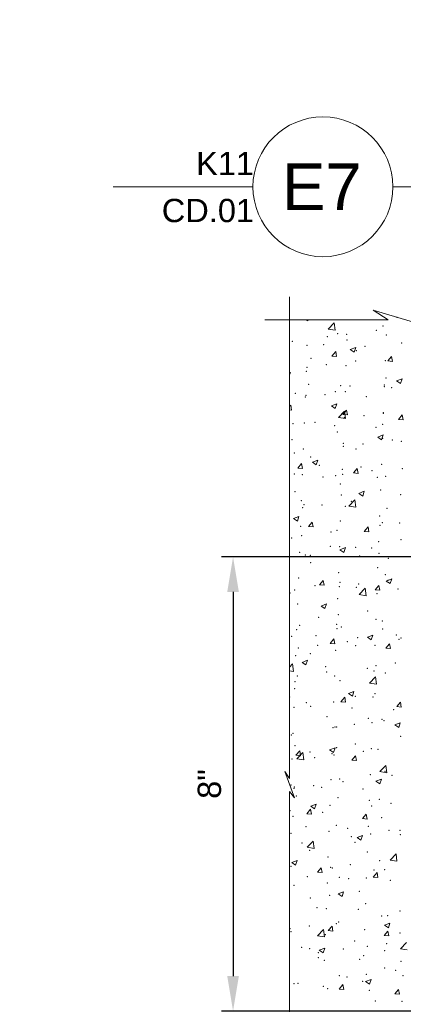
# Model space of a CAD drawing. Header units: inches. Extents: x -1135 to -511, y 39 to 358.
# Tile 7 of 26: x -870 to -845, y 72 to 136. Entities that reach past the tile are written whole.
import ezdxf
from ezdxf.enums import TextEntityAlignment as Align

# ---------------------------------------------------------------- set-up
doc = ezdxf.new("R2010")
doc.units = ezdxf.units.IN
doc.header["$MEASUREMENT"] = 0
doc.layers.get('DefPoints').update_dxf_attribs({"lineweight": 0})
for name, color, linetype, lineweight in [('G-ANNO-DIMS', 7, 'Continuous', 0), ('G-ANNO-MASK', 16, 'Continuous', 0), ('G-ANNO-PATT', 250, 'Continuous', 0)]:
    doc.layers.add(name, color=color, linetype=linetype, lineweight=lineweight)
doc.layers.add('G-ANNO-NPLT', color=1, linetype='Continuous', lineweight=0, plot=False)
doc.styles.add("AEC_AC_05ArchDims-CC_1_1'", font='arial.ttf', dxfattribs={"height": 1.5})
doc.styles.add('Arial', font='arial.ttf')
doc.dimstyles.new("AEC_AC_05_Arch-Dims_1_1'", dxfattribs={"dimtxt": 1.5, "dimasz": 2.25, "dimexe": 0.75, "dimexo": 0.75, "dimgap": 0.75, "dimtad": 1, "dimdec": 4, "dimzin": 15, "dimdsep": 46, "dimlunit": 4, "dimtxsty": "AEC_AC_05ArchDims-CC_1_1'", "dimcen": 0.09, "dimclrd": 256, "dimclre": 256, "dimazin": 2, "dimtfac": 0.7, "dimtdec": 4, "dimtix": 1, "dimtmove": 1, "dimatfit": 3, "dimfxl": 1, "dimfrac": 1, "dimtolj": 1, "dimtzin": 15, "dimlwd": 30, "dimlwe": 30, "dimarcsym": 0})

# ---------------------------------------------------------------- blocks, each defined once
blk = doc.blocks.new('*D61')
at = {"layer": 'DefPoints', "color": 0, "transparency": 16777216}
for p in [(-842.423, 101.015, 0), (-855.809, 71.786, 0), (-838.579, 71.786, 0)]:
    blk.add_point(p, dxfattribs=at)
at = {"layer": 'G-ANNO-DIMS', "lineweight": 25, "transparency": 16777216}
for p, q in [((-843.173, 101.015, 0), (-856.559, 101.015, 0)), ((-839.329, 71.786, 0), (-856.559, 71.786, 0))]:
    blk.add_line(p, q, dxfattribs=at)
at = {"layer": 'G-ANNO-DIMS', "lineweight": -2, "transparency": 16777216}
blk.add_line((-855.809, 98.765, 0), (-855.809, 74.036, 0), dxfattribs=at)
at = {"layer": 'G-ANNO-DIMS', "transparency": 16777216}
for points in [[(-856.184, 98.765, 0), (-855.434, 98.765, 0), (-855.809, 101.015, 0)], [(-856.184, 74.036, 0), (-855.434, 74.036, 0), (-855.809, 71.786, 0)]]:
    blk.add_solid(points, dxfattribs=at)
at = {"layer": 'G-ANNO-DIMS', "color": 0, "lineweight": 25, "transparency": 16777216, "insert": (-857.325, 86.4, 0), "char_height": 1.5, "attachment_point": 5, "rotation": 90, "style": "AEC_AC_05ArchDims-CC_1_1'"}
blk.add_mtext('\\A1;8"', dxfattribs=at)
blk = doc.blocks.new('*U77')
at = {"color": 5}
blk.add_line((0, 0), (7.0661, 0), dxfattribs=at)
blk.add_lwpolyline([(-0.75, 0), (-1.5, 0)], dxfattribs=at)
blk.add_circle((-0.375, 0), 0.375, dxfattribs=at)
at = {"style": 'Arial'}
blk.add_attdef('TITLE', text='', height=0.25, dxfattribs=at).set_placement((0.0614, 0.0625), align=Align.BOTTOM_LEFT)
for tag, p, height in [('REFDETL_001', (-0.9874, 0.0646), 0.125), ('DETAIL_001', (-0.6073, -0.125), 0.25), ('DWGREF_001', (-1.2397, -0.1896), 0.125)]:
    blk.add_attdef(tag, p, '', height=height, dxfattribs=at)
blk.add_attdef('SCALE', text='', height=0.125, dxfattribs=at).set_placement((0.7489, -0.0625), align=Align.TOP_LEFT)

msp = doc.modelspace()

# ---------------------------------------------------------------- linework, layer by layer
at = {"layer": 'G-ANNO-MASK'}
for p, q in [((-852.16958, 117.75502, 0), (-852.16958, 86.76445, 0)), ((-845.82141, 116.28774, 0), (-853.76852, 116.28774, 0)), ((-852.16958, 85.92691, 0), (-852.16958, 66.7206, 0))]:
    msp.add_line(p, q, dxfattribs=at)
at = {"layer": 'G-ANNO-MASK', "elevation": 0, "flags": 128}
for points in [[(-845.82141, 116.28774), (-846.8033, 116.91272), (-842.83291, 115.71827), (-843.41824, 116.28774)], [(-852.16958, 86.76445), (-852.48366, 87.21495), (-851.85392, 85.52083), (-852.16958, 85.92691)]]:
    msp.add_lwpolyline(points, dxfattribs=at)
at = {"layer": 'G-ANNO-NPLT'}
msp.add_3dface([(-620.8441, 285.13311, -3.51772), (-980.8441, 285.13311, -3.51772), (-980.8441, 39.13311, -3.51772), (-620.8441, 39.13311, -3.51772)], dxfattribs=at)
at = {"layer": 'G-ANNO-PATT'}
for p, q in [((-851.10876, 116.28774, 0), (-851.00378, 116.21692, 0)), ((-851.00378, 116.21692, 0), (-850.98002, 116.28774, 0)), ((-849.68391, 115.68656, 0), (-849.29447, 116.09244, 0)), ((-849.23922, 115.61761, 0), (-849.29446, 116.09246, 0)), ((-849.6839, 115.68657, 0), (-849.23922, 115.61761, 0)), ((-849.44496, 113.94573, 0), (-849.20391, 114.233, 0)), ((-849.1461, 113.91959, 0), (-849.20391, 114.233, 0)), ((-848.26795, 114.37158, 0), (-847.91786, 114.50597, 0)), ((-848.26795, 114.37158, 0), (-848.01924, 114.20383, 0)), ((-848.01924, 114.20383, 0), (-847.91786, 114.50598, 0)), ((-849.44496, 113.94573, 0), (-849.1461, 113.91958, 0)), ((-845.85866, 113.63197, 0), (-845.5598, 113.60582, 0)), ((-845.85865, 113.63197, 0), (-845.61761, 113.91924, 0)), ((-845.5598, 113.60583, 0), (-845.61761, 113.91924, 0)), ((-852.16958, 112.87389, 0), (-852.11897, 112.89332, 0)), ((-852.16958, 112.74249, 0), (-852.11897, 112.89332, 0)), ((-845.28342, 112.35849, 0), (-845.03471, 112.19073, 0)), ((-845.28341, 112.35849, 0), (-844.93332, 112.49288, 0)), ((-845.03471, 112.19074, 0), (-844.93332, 112.49288, 0)), ((-852.16958, 110.69865, 0), (-852.09645, 110.7858, 0)), ((-852.16958, 110.48384, 0), (-852.03864, 110.47238, 0)), ((-852.03865, 110.47239, 0), (-852.09646, 110.7858, 0)), ((-849.48453, 110.74583, 0), (-849.13443, 110.88022, 0)), ((-849.48453, 110.74583, 0), (-849.23582, 110.57808, 0)), ((-849.23582, 110.57808, 0), (-849.13444, 110.88023, 0)), ((-849.02102, 109.98837, 0), (-848.63157, 110.39425, 0)), ((-848.7512, 110.18477, 0), (-848.51015, 110.47204, 0)), ((-848.57632, 109.91941, 0), (-848.63156, 110.39426, 0)), ((-848.45234, 110.15863, 0), (-848.51016, 110.47204, 0)), ((-849.02101, 109.98838, 0), (-848.57632, 109.91941, 0)), ((-848.7512, 110.18477, 0), (-848.45234, 110.15862, 0)), ((-845.1649, 109.87101, 0), (-844.92385, 110.15828, 0)), ((-845.1649, 109.87101, 0), (-844.86604, 109.84486, 0)), ((-844.86604, 109.84487, 0), (-844.92386, 110.15828, 0)), ((-846.49999, 108.73274, 0), (-846.1499, 108.86713, 0)), ((-846.49999, 108.73274, 0), (-846.25128, 108.56498, 0)), ((-846.25128, 108.56498, 0), (-846.1499, 108.86713, 0)), ((-850.7011, 107.12008, 0), (-850.35101, 107.25447, 0)), ((-850.7011, 107.12008, 0), (-850.45239, 106.95233, 0)), ((-850.45239, 106.95233, 0), (-850.35101, 107.25447, 0)), ((-851.64375, 106.73757, 0), (-851.34489, 106.71142, 0)), ((-851.64374, 106.73757, 0), (-851.4027, 107.02484, 0)), ((-851.34489, 106.71143, 0), (-851.4027, 107.02484, 0)), ((-848.05744, 106.42381, 0), (-847.8164, 106.71108, 0)), ((-847.75859, 106.39767, 0), (-847.8164, 106.71108, 0)), ((-848.05744, 106.42381, 0), (-847.75859, 106.39766, 0)), ((-847.71657, 105.10699, 0), (-847.36648, 105.24138, 0)), ((-847.46786, 104.93923, 0), (-847.36648, 105.24138, 0)), ((-848.35812, 104.29018, 0), (-847.96868, 104.69606, 0)), ((-847.91343, 104.22122, 0), (-847.96867, 104.69607, 0)), ((-847.71657, 105.10699, 0), (-847.46786, 104.93923, 0)), ((-848.35811, 104.29019, 0), (-847.91343, 104.22122, 0)), ((-851.91768, 103.49433, 0), (-851.56759, 103.62872, 0)), ((-851.91768, 103.49433, 0), (-851.66897, 103.32658, 0)), ((-851.66897, 103.32658, 0), (-851.56759, 103.62872, 0)), ((-850.94999, 102.97661, 0), (-850.70894, 103.26388, 0)), ((-850.94999, 102.97661, 0), (-850.65113, 102.95046, 0)), ((-850.65113, 102.95046, 0), (-850.70894, 103.26388, 0)), ((-847.36369, 102.66285, 0), (-847.12264, 102.95012, 0)), ((-847.06483, 102.6367, 0), (-847.12264, 102.95012, 0)), ((-847.36369, 102.66285, 0), (-847.06483, 102.6367, 0)), ((-848.93315, 101.48124, 0), (-848.58305, 101.61563, 0)), ((-848.93315, 101.48124, 0), (-848.68443, 101.31348, 0)), ((-848.68444, 101.31348, 0), (-848.58305, 101.61563, 0)), ((-845.94861, 99.46815, 0), (-845.59852, 99.60253, 0)), ((-845.6999, 99.30039, 0), (-845.59852, 99.60253, 0)), ((-850.25623, 99.21565, 0), (-850.01519, 99.50292, 0)), ((-850.25623, 99.21565, 0), (-849.95737, 99.1895, 0)), ((-849.95737, 99.1895, 0), (-850.01519, 99.50292, 0)), ((-847.69522, 98.59199, 0), (-847.30578, 98.99788, 0)), ((-847.25053, 98.52303, 0), (-847.30577, 98.99788, 0)), ((-846.66993, 98.90189, 0), (-846.42888, 99.18916, 0)), ((-846.66993, 98.90189, 0), (-846.37107, 98.87574, 0)), ((-846.37107, 98.87574, 0), (-846.42889, 99.18916, 0)), ((-845.94861, 99.46815, 0), (-845.6999, 99.30039, 0)), ((-847.69522, 98.592, 0), (-847.25053, 98.52303, 0)), ((-850.14972, 97.85549, 0), (-849.79963, 97.98988, 0)), ((-850.14972, 97.85549, 0), (-849.90101, 97.68773, 0)), ((-849.90101, 97.68773, 0), (-849.79963, 97.98988, 0)), ((-849.56247, 95.45469, 0), (-849.32143, 95.74196, 0)), ((-849.26362, 95.42854, 0), (-849.32143, 95.74196, 0)), ((-847.16519, 95.8424, 0), (-846.81509, 95.97678, 0)), ((-847.16519, 95.8424, 0), (-846.91648, 95.67464, 0)), ((-846.91648, 95.67464, 0), (-846.8151, 95.97678, 0)), ((-849.56248, 95.45469, 0), (-849.26362, 95.42854, 0)), ((-845.97617, 95.14093, 0), (-845.73513, 95.42819, 0)), ((-845.97617, 95.14093, 0), (-845.67732, 95.11478, 0)), ((-845.67732, 95.11478, 0), (-845.73513, 95.4282, 0)), ((-852.16958, 93.92875, 0), (-851.97909, 94.12728, 0)), ((-851.92384, 93.65244, 0), (-851.97908, 94.12729, 0)), ((-851.3663, 94.22974, 0), (-851.01621, 94.36413, 0)), ((-851.3663, 94.22974, 0), (-851.11759, 94.06198, 0)), ((-851.11759, 94.06198, 0), (-851.01621, 94.36413, 0)), ((-852.16958, 93.69055, 0), (-851.92384, 93.65244, 0)), ((-847.03232, 92.8938, 0), (-846.64288, 93.29969, 0)), ((-846.58764, 92.82484, 0), (-846.64288, 93.29969, 0)), ((-847.03232, 92.89381, 0), (-846.58764, 92.82484, 0)), ((-852.15616, 91.98134, 0), (-852.16958, 92.05408, 0)), ((-852.16958, 91.98252, 0), (-852.15616, 91.98134, 0)), ((-848.86872, 91.69373, 0), (-848.62767, 91.98099, 0)), ((-848.56986, 91.66758, 0), (-848.62767, 91.98099, 0)), ((-848.38176, 92.21665, 0), (-848.03167, 92.35103, 0)), ((-848.38176, 92.21665, 0), (-848.13305, 92.04889, 0)), ((-848.13305, 92.04889, 0), (-848.03167, 92.35103, 0)), ((-848.86872, 91.69373, 0), (-848.56986, 91.66758, 0)), ((-845.28242, 91.37997, 0), (-845.04137, 91.66723, 0)), ((-845.28242, 91.37997, 0), (-844.98356, 91.35382, 0)), ((-844.98356, 91.35382, 0), (-845.04137, 91.66723, 0)), ((-845.39723, 90.20355, 0), (-845.04714, 90.33794, 0)), ((-845.39723, 90.20355, 0), (-845.14852, 90.03579, 0)), ((-845.14852, 90.03579, 0), (-845.04714, 90.33794, 0)), ((-851.76126, 88.24653, 0), (-851.52022, 88.53379, 0)), ((-851.76126, 88.24653, 0), (-851.4624, 88.22038, 0)), ((-851.70563, 88.02321, 0), (-851.31619, 88.42909, 0)), ((-851.46241, 88.22038, 0), (-851.52022, 88.53379, 0)), ((-851.26095, 87.95425, 0), (-851.31619, 88.4291, 0)), ((-849.59834, 88.5909, 0), (-849.24825, 88.72528, 0)), ((-849.59834, 88.5909, 0), (-849.34963, 88.42314, 0)), ((-849.34963, 88.42314, 0), (-849.24825, 88.72528, 0)), ((-848.17496, 87.93277, 0), (-847.93392, 88.22003, 0)), ((-847.8761, 87.90662, 0), (-847.93392, 88.22003, 0)), ((-851.70563, 88.02321, 0), (-851.26095, 87.95425, 0)), ((-848.17496, 87.93277, 0), (-847.8761, 87.90662, 0)), ((-846.36943, 87.19561, 0), (-845.97998, 87.6015, 0)), ((-845.92474, 87.12665, 0), (-845.97998, 87.6015, 0)), ((-846.36943, 87.19561, 0), (-845.92474, 87.12665, 0)), ((-846.61381, 86.5778, 0), (-846.26371, 86.71219, 0)), ((-846.61381, 86.5778, 0), (-846.36509, 86.41004, 0)), ((-846.3651, 86.41004, 0), (-846.26371, 86.71219, 0)), ((-850.81492, 84.96515, 0), (-850.46483, 85.09953, 0)), ((-850.81492, 84.96515, 0), (-850.56621, 84.79739, 0)), ((-850.56621, 84.79739, 0), (-850.46483, 85.09953, 0)), ((-851.06751, 84.48557, 0), (-850.82646, 84.77283, 0)), ((-851.06751, 84.48557, 0), (-850.76865, 84.45942, 0)), ((-850.76865, 84.45942, 0), (-850.82646, 84.77283, 0)), ((-847.48121, 84.17181, 0), (-847.24016, 84.45907, 0)), ((-847.18235, 84.14566, 0), (-847.24016, 84.45907, 0)), ((-847.48121, 84.17181, 0), (-847.18235, 84.14566, 0)), ((-847.83038, 82.95205, 0), (-847.48029, 83.08644, 0)), ((-847.58167, 82.78429, 0), (-847.48029, 83.08644, 0)), ((-851.04274, 82.32502, 0), (-850.65329, 82.7309, 0)), ((-850.59805, 82.25605, 0), (-850.65329, 82.7309, 0)), ((-847.83038, 82.95205, 0), (-847.58167, 82.78429, 0)), ((-851.04274, 82.32502, 0), (-850.59805, 82.25605, 0)), ((-845.70653, 81.49742, 0), (-845.31709, 81.90331, 0)), ((-845.26185, 81.42846, 0), (-845.31709, 81.9033, 0)), ((-852.03149, 81.3394, 0), (-851.6814, 81.47378, 0)), ((-852.03149, 81.3394, 0), (-851.78278, 81.17164, 0)), ((-851.78278, 81.17164, 0), (-851.6814, 81.47378, 0)), ((-845.70653, 81.49742, 0), (-845.26185, 81.42846, 0)), ((-850.37375, 80.72461, 0), (-850.1327, 81.01187, 0)), ((-850.37375, 80.72461, 0), (-850.07489, 80.69846, 0)), ((-850.07489, 80.69846, 0), (-850.13271, 81.01187, 0)), ((-846.78745, 80.41085, 0), (-846.5464, 80.69811, 0)), ((-846.48859, 80.3847, 0), (-846.5464, 80.69811, 0)), ((-846.78745, 80.41085, 0), (-846.48859, 80.3847, 0)), ((-849.04696, 79.3263, 0), (-848.69687, 79.46069, 0)), ((-849.04696, 79.3263, 0), (-848.79825, 79.15854, 0)), ((-848.79825, 79.15854, 0), (-848.69687, 79.46069, 0)), ((-846.06242, 77.31321, 0), (-845.71233, 77.4476, 0)), ((-845.81371, 77.14545, 0), (-845.71233, 77.44759, 0)), ((-850.37984, 76.62683, 0), (-849.9904, 77.03271, 0)), ((-849.93516, 76.55786, 0), (-849.9904, 77.03271, 0)), ((-849.67999, 76.96365, 0), (-849.43895, 77.25091, 0)), ((-849.67999, 76.96365, 0), (-849.38113, 76.9375, 0)), ((-849.38114, 76.9375, 0), (-849.43895, 77.25091, 0)), ((-846.09369, 76.64989, 0), (-845.85265, 76.93715, 0)), ((-846.06242, 77.31321, 0), (-845.81371, 77.14545, 0)), ((-845.79483, 76.62374, 0), (-845.85265, 76.93715, 0)), ((-850.37984, 76.62683, 0), (-849.93516, 76.55786, 0)), ((-846.09369, 76.64989, 0), (-845.79483, 76.62374, 0)), ((-845.04363, 75.79924, 0), (-844.65419, 76.20512, 0)), ((-850.26354, 75.70055, 0), (-849.91344, 75.83494, 0)), ((-850.26354, 75.70055, 0), (-850.01482, 75.53279, 0)), ((-850.01483, 75.53279, 0), (-849.91344, 75.83494, 0)), ((-845.04364, 75.79923, 0), (-844.59895, 75.73026, 0)), ((-847.279, 73.68746, 0), (-846.92891, 73.82185, 0)), ((-847.279, 73.68746, 0), (-847.03029, 73.5197, 0)), ((-847.03029, 73.5197, 0), (-846.92891, 73.82184, 0)), ((-848.98624, 73.20269, 0), (-848.74519, 73.48995, 0)), ((-848.98624, 73.20269, 0), (-848.68738, 73.17654, 0)), ((-848.68738, 73.17654, 0), (-848.74519, 73.48995, 0)), ((-845.39994, 72.88893, 0), (-845.15889, 73.17619, 0)), ((-845.10108, 72.86278, 0), (-845.15889, 73.17619, 0)), ((-845.39994, 72.88893, 0), (-845.10108, 72.86278, 0))]:
    msp.add_line(p, q, dxfattribs=at)
for p in [(-845.26028, 116.44106, 0), (-849.084, 115.39098, 0), (-846.60003, 115.60505, 0), (-846.16807, 115.89151, 0), (-851.99994, 114.89046, 0), (-849.74539, 115.19096, 0), (-848.49369, 115.35575, 0), (-848.47378, 114.98622, 0), (-845.94825, 115.30631, 0), (-844.97, 114.79367, 0), (-851.04096, 114.63417, 0), (-849.97839, 114.68391, 0), (-847.88593, 114.29315, 0), (-847.30928, 114.57114, 0), (-850.80186, 113.79262, 0), (-847.91538, 113.63299, 0), (-846.00905, 113.64184, 0), (-851.10176, 112.9697, 0), (-851.06074, 113.2189, 0), (-849.80904, 113.38369, 0), (-848.53458, 113.32175, 0), (-845.97638, 112.54337, 0), (-850.95206, 112.12894, 0), (-849.23073, 111.66093, 0), (-848.89231, 112.04285, 0), (-848.59538, 111.65728, 0), (-848.28295, 112.01616, 0), (-846.07298, 112.07666, 0), (-846.06984, 111.97737, 0), (-845.61384, 111.90339, 0), (-851.80824, 111.54232, 0), (-851.16256, 111.30523, 0), (-851.12439, 111.41163, 0), (-849.89782, 111.45731, 0), (-847.22871, 111.34454, 0), (-846.13064, 110.3129, 0), (-850.54608, 109.68887, 0), (-848.65618, 109.99281, 0), (-847.38832, 110.1046, 0), (-846.13662, 110.26939, 0), (-851.94682, 109.58739, 0), (-851.22336, 109.64076, 0), (-849.27771, 109.47462, 0), (-849.09875, 109.05953, 0), (-846.6086, 109.36184, 0), (-846.18282, 109.56005, 0), (-852.01468, 108.559, 0), (-846.19144, 108.64843, 0), (-845.55831, 108.54664, 0), (-844.98474, 108.46222, 0), (-851.28416, 107.97629, 0), (-848.71698, 108.32834, 0), (-848.70367, 108.13254, 0), (-847.90067, 107.96169, 0), (-847.45197, 108.29733, 0), (-851.86142, 107.71682, 0), (-850.8166, 107.46117, 0), (-850.25138, 106.91964, 0), (-848.77777, 106.66387, 0), (-847.58227, 106.80687, 0), (-846.87366, 106.57458, 0), (-846.25224, 106.98397, 0), (-844.91316, 106.69409, 0), (-851.86625, 106.36079, 0), (-851.34496, 106.31182, 0), (-850.01902, 106.16048, 0), (-849.19714, 106.24802, 0), (-848.76732, 106.32527, 0), (-846.52803, 106.13524, 0), (-845.99112, 106.21191, 0), (-848.90706, 105.71139, 0), (-846.31304, 105.3195, 0), (-851.82299, 105.21086, 0), (-851.40576, 104.64735, 0), (-848.83857, 104.9994, 0), (-848.18901, 104.60252, 0), (-845.03126, 105.01825, 0), (-851.33437, 104.18843, 0), (-851.24614, 104.3781, 0), (-850.08267, 104.35321, 0), (-848.57703, 104.26532, 0), (-845.90792, 104.15255, 0), (-848.89937, 103.33493, 0), (-846.37384, 103.65503, 0), (-851.46656, 102.98288, 0), (-849.11349, 102.72807, 0), (-846.3466, 103.04619, 0), (-846.19756, 103.2286, 0), (-845.0949, 103.21098, 0), (-852.02942, 102.22755, 0), (-851.39802, 102.38116, 0), (-849.50436, 102.63046, 0), (-844.99949, 102.13076, 0), (-849.5507, 101.71035, 0), (-848.96017, 101.67046, 0), (-847.91542, 101.63024, 0), (-846.88159, 101.59757, 0), (-846.43464, 101.99056, 0), (-851.52736, 101.31841, 0), (-851.16557, 101.1515, 0), (-850.83135, 101.12971, 0), (-848.49646, 101.03872, 0), (-847.66195, 101.07413, 0), (-846.41025, 101.23892, 0), (-845.82735, 100.92595, 0), (-850.8197, 100.6584, 0), (-846.49544, 100.32609, 0), (-851.58816, 99.65394, 0), (-849.02097, 100.006, 0), (-846.00587, 99.88046, 0), (-845.83194, 99.51616, 0), (-851.83773, 98.87941, 0), (-850.54546, 99.1688, 0), (-848.9773, 99.10207, 0), (-848.9218, 99.37993, 0), (-847.87635, 99.05603, 0), (-847.7256, 99.26686, 0), (-845.20724, 98.94325, 0), (-852.13505, 98.68634, 0), (-849.08177, 98.34153, 0), (-846.55624, 98.66162, 0), (-851.64896, 97.98947, 0), (-850.29265, 97.13001, 0), (-849.04095, 97.2948, 0), (-847.14729, 97.54411, 0), (-846.61704, 96.99715, 0), (-851.51913, 96.61383, 0), (-849.14257, 96.67706, 0), (-849.12824, 96.39661, 0), (-848.85002, 96.50105, 0), (-846.2123, 96.89714, 0), (-846.18091, 96.38828, 0), (-852.04417, 95.89609, 0), (-851.70975, 96.325, 0), (-850.46489, 95.9422, 0), (-847.79578, 95.82943, 0), (-845.30488, 95.98777, 0), (-845.12667, 95.71665, 0), (-845.01423, 95.7993, 0), (-851.60799, 95.15795, 0), (-850.3563, 95.32274, 0), (-848.46264, 95.57205, 0), (-847.93016, 95.29878, 0), (-846.67784, 95.33268, 0), (-851.77055, 94.66053, 0), (-850.84609, 94.79825, 0), (-849.20337, 95.01259, 0), (-849.84478, 93.95951, 0), (-847.17567, 93.84673, 0), (-846.62023, 94.01571, 0), (-845.36853, 94.1805, 0), (-851.67164, 93.35068, 0), (-849.77798, 93.59999, 0), (-849.26417, 93.34812, 0), (-846.73864, 93.66821, 0), (-846.02061, 93.549, 0), (-851.85247, 92.54795, 0), (-851.83135, 92.99606, 0), (-848.93654, 93.04848, 0), (-847.93558, 92.04366, 0), (-846.79944, 92.00374, 0), (-846.68388, 92.20845, 0), (-851.89215, 91.3316, 0), (-851.09333, 91.62793, 0), (-850.81845, 91.40453, 0), (-849.32497, 91.68365, 0), (-848.14934, 91.29176, 0), (-849.76421, 90.73291, 0), (-845.48023, 91.17898, 0), (-849.38577, 90.01918, 0), (-849.25093, 90.0716, 0), (-849.14298, 90.06516, 0), (-847.99923, 90.23639, 0), (-847.0951, 90.62013, 0), (-846.86024, 90.33927, 0), (-846.22705, 90.56568, 0), (-846.10557, 90.48569, 0), (-852.05891, 89.56463, 0), (-851.95295, 89.66713, 0), (-845.02897, 89.46785, 0), (-851.81321, 88.86299, 0), (-849.1441, 88.75021, 0), (-847.9449, 88.96732, 0), (-850.86083, 88.4668, 0), (-849.44657, 88.35471, 0), (-849.31458, 88.26433, 0), (-847.42092, 88.51363, 0), (-846.92103, 88.6748, 0), (-846.47499, 88.63744, 0), (-852.01375, 88.00266, 0), (-850.56627, 88.09954, 0), (-846.98183, 87.01033, 0), (-846.03535, 87.21754, 0), (-845.57851, 86.9573, 0), (-852.07455, 86.33819, 0), (-851.86722, 86.21649, 0), (-850.62992, 86.29227, 0), (-849.50737, 86.69024, 0), (-848.95129, 86.71702, 0), (-848.73626, 86.54157, 0), (-851.88162, 86.12748, 0), (-851.73265, 85.63638, 0), (-850.11777, 86.19523, 0), (-847.44866, 86.08246, 0), (-849.56817, 85.02577, 0), (-849.06353, 85.52361, 0), (-847.04263, 85.34586, 0), (-846.89386, 84.98524, 0), (-846.39442, 85.41084, 0), (-845.64216, 85.15003, 0), (-852.13535, 84.67372, 0), (-851.94527, 84.32021, 0), (-850.05161, 84.56952, 0), (-849.15772, 83.7337, 0), (-847.10343, 83.6814, 0), (-846.24179, 84.23423, 0), (-852.07365, 83.23318, 0), (-851.11253, 83.65369, 0), (-849.62896, 83.3613, 0), (-848.44342, 83.54092, 0), (-846.95751, 83.17797, 0), (-845.77431, 83.42814, 0), (-845.06385, 83.42728, 0), (-845.04372, 83.13639, 0), (-851.36696, 82.59746, 0), (-848.20921, 83.01318, 0), (-847.95965, 82.63587, 0), (-850.87558, 82.13534, 0), (-847.16423, 82.01693, 0), (-849.68976, 81.69683, 0), (-848.27286, 81.20591, 0), (-846.3792, 81.45522, 0), (-852.08621, 81.09871, 0), (-849.52455, 81.04112, 0), (-849.41709, 80.98594, 0), (-846.74798, 80.87316, 0), (-846.0501, 80.88609, 0), (-851.88196, 79.88504, 0), (-851.03197, 80.42709, 0), (-849.75056, 80.03236, 0), (-848.96603, 80.38556, 0), (-848.36285, 80.31431, 0), (-847.22503, 80.35246, 0), (-845.69374, 80.20154, 0), (-849.5882, 79.23386, 0), (-847.69454, 79.48316, 0), (-850.8399, 79.06907, 0), (-847.28583, 78.68799, 0), (-850.41185, 78.44439, 0), (-849.81136, 78.36789, 0), (-847.74274, 78.33162, 0), (-845.07363, 78.21885, 0), (-849.17247, 77.40224, 0), (-849.00989, 77.5111, 0), (-846.25653, 77.90277, 0), (-845.85214, 77.92683, 0), (-852.15525, 77.09701, 0), (-852.0884, 76.90172, 0), (-850.90355, 77.2618, 0), (-849.87216, 76.70343, 0), (-847.34663, 77.02352, 0), (-845.05846, 76.80493, 0), (-847.97439, 76.30441, 0), (-845.91579, 76.11956, 0), (-851.38553, 75.88942, 0), (-850.89032, 75.80388, 0), (-850.32524, 75.53904, 0), (-848.71641, 75.77664, 0), (-847.16749, 75.95477, 0), (-846.0473, 75.66387, 0), (-850.33129, 75.21779, 0), (-849.93296, 75.03896, 0), (-847.66217, 75.10502, 0), (-847.40743, 75.35905, 0), (-844.99306, 74.99224, 0), (-846.06484, 74.55463, 0), (-845.33748, 74.39681, 0), (-851.8967, 73.55358, 0), (-851.64059, 73.56698, 0), (-848.98077, 74.05411, 0), (-848.48283, 73.98271, 0), (-847.46823, 73.69458, 0), (-847.23114, 74.1475, 0), (-844.87129, 74.06946, 0), (-849.99376, 73.37449, 0), (-849.71117, 73.2351, 0), (-847.04206, 73.12233, 0), (-846.65282, 72.42475, 0), (-844.93209, 72.40499, 0)]:
    msp.add_point(p, dxfattribs=at)

# ---------------------------------------------------------------- block references
at = {"layer": 'G-ANNO-DIMS'}
ref = msp.add_blockref('*U77', (-845.52848, 124.84436), dxfattribs=dict(at, xscale=12.00000000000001, yscale=12.00000000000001, zscale=12.00000000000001))
ref.add_attrib('DETAIL_001', 'E7', (-852.66218, 123.34436), dxfattribs={"layer": '0', "height": 3, "style": 'Arial'})
ref.add_attrib('REFDETL_001', 'K11', (-858.18408, 125.59436), dxfattribs={"layer": '0', "height": 1.5, "style": 'Arial'})
ref.add_attrib('DWGREF_001', 'CD.01', (-860.39519, 122.56859), dxfattribs={"layer": '0', "height": 1.5, "style": 'Arial'})

# ---------------------------------------------------------------- dimensions: what is measured, and where the dimension line sits
at = {"layer": 'G-ANNO-DIMS', "lineweight": 25}
dim = msp.add_linear_dim(base=(-855.80944, 71.78635, 0), p1=(-842.42322, 101.01451, 0), p2=(-838.57859, 71.78635, 0), angle=270, text='8"', dimstyle="AEC_AC_05_Arch-Dims_1_1'", override={"dimlwd": 65534, "dimlwe": 25}, dxfattribs=at)
dim.commit()
dim.dimension.update_dxf_attribs({"geometry": '*D61', "text_midpoint": (-857.3253, 86.40043, 0)})

doc.saveas('drawing.dxf')
